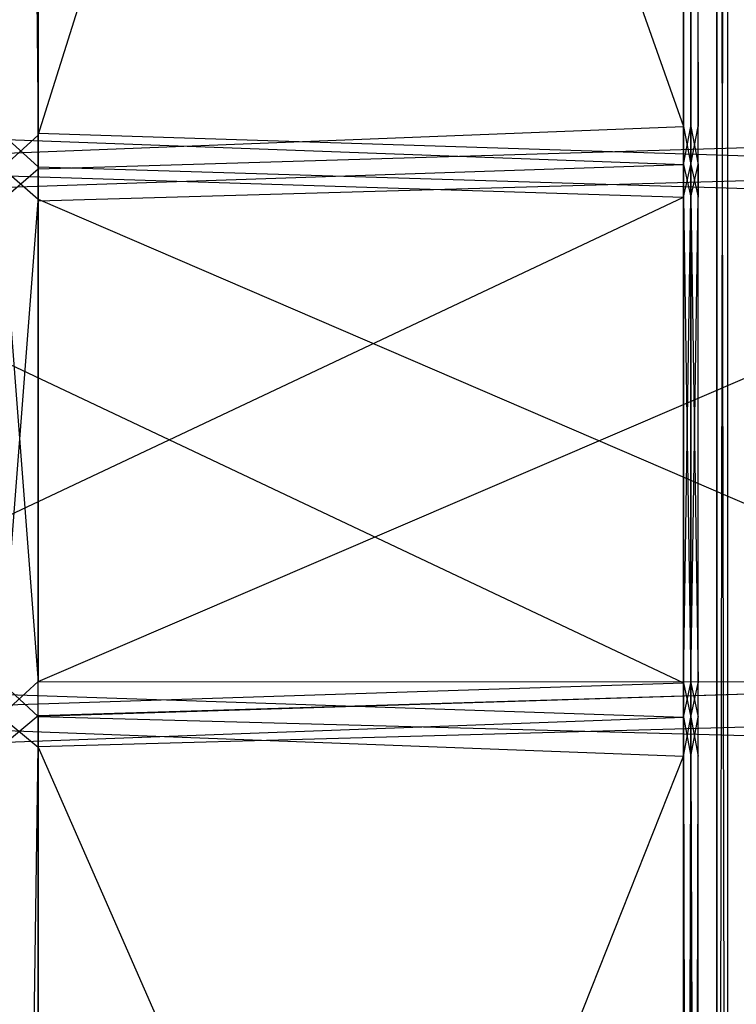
# Model space of a CAD drawing. Extents: x -0.418 to 0, y -0.27 to 0.
# Tile 74 of 89: x -0.049 to -0.024, y -0.169 to -0.135. Entities that reach past the tile are written whole.
import ezdxf

# ---------------------------------------------------------------- set-up
doc = ezdxf.new("R2010")
doc.units = 0
for name, color, linetype in [('L0_GLASB_DEN_0___REPLACEMTFOREM', 7, 'CONTINUOUS'), ('L10_KORPUS1_0___REPLACEMTFOREMP', 7, 'CONTINUOUS'), ('L12_REGALELEMENT_0___REPLACEMTF', 7, 'CONTINUOUS'), ('L1_KORPUS2_3___REPLACEMTFOREMPT', 7, 'CONTINUOUS'), ('L4_KORPUS2_0___REPLACEMTFOREMPT', 7, 'CONTINUOUS'), ('L9_KORPUS1_1___REPLACEMTFOREMPT', 7, 'CONTINUOUS')]:
    doc.layers.add(name, color=color, linetype=linetype)

msp = doc.modelspace()

# ---------------------------------------------------------------- linework, layer by layer
at = {"layer": 'L0_GLASB_DEN_0___REPLACEMTFOREM', "color": 8}
for points, invisible_edges in [([(-0.02466, -0.245162, 0.28287), (-0.208999, -0.038026, 0.28287), (-0.208999, -0.245162, 0.28287), (-0.02466, -0.245162, 0.28287)], 13), ([(-0.208999, -0.038026, 0.28287), (-0.02466, -0.245162, 0.28287), (-0.02466, -0.038026, 0.28287), (-0.208999, -0.038026, 0.28287)], 14), ([(-0.02466, -0.038026, 0.277838), (-0.208999, -0.245162, 0.277838), (-0.208999, -0.038026, 0.277838), (-0.02466, -0.038026, 0.277838)], 13), ([(-0.208999, -0.245162, 0.277838), (-0.02466, -0.038026, 0.277838), (-0.02466, -0.245162, 0.277838), (-0.208999, -0.245162, 0.277838)], 14), ([(-0.024288, -0.245162, 0.28287), (-0.02466, -0.038026, 0.28287), (-0.02466, -0.245162, 0.28287), (-0.024288, -0.245162, 0.28287)], 13), ([(-0.02466, -0.038026, 0.28287), (-0.024288, -0.245162, 0.28287), (-0.024288, -0.038026, 0.28287), (-0.02466, -0.038026, 0.28287)], 14), ([(-0.024288, -0.038026, 0.277838), (-0.02466, -0.245162, 0.277838), (-0.02466, -0.038026, 0.277838), (-0.024288, -0.038026, 0.277838)], 13), ([(-0.02466, -0.245162, 0.277838), (-0.024288, -0.038026, 0.277838), (-0.024288, -0.245162, 0.277838), (-0.02466, -0.245162, 0.277838)], 14), ([(-0.024288, -0.038026, 0.282724), (-0.024288, -0.245162, 0.28287), (-0.024288, -0.245162, 0.282724), (-0.024288, -0.038026, 0.282724)], 13), ([(-0.024288, -0.245162, 0.28287), (-0.024288, -0.038026, 0.282724), (-0.024288, -0.038026, 0.28287), (-0.024288, -0.245162, 0.28287)], 14), ([(-0.024288, -0.038026, 0.278067), (-0.024288, -0.245162, 0.282724), (-0.024288, -0.245162, 0.278067), (-0.024288, -0.038026, 0.278067)], 13), ([(-0.024288, -0.245162, 0.282724), (-0.024288, -0.038026, 0.278067), (-0.024288, -0.038026, 0.282724), (-0.024288, -0.245162, 0.282724)], 14), ([(-0.024288, -0.038026, 0.277838), (-0.024288, -0.245162, 0.278067), (-0.024288, -0.245162, 0.277838), (-0.024288, -0.038026, 0.277838)], 13), ([(-0.024288, -0.245162, 0.278067), (-0.024288, -0.038026, 0.277838), (-0.024288, -0.038026, 0.278067), (-0.024288, -0.245162, 0.278067)], 14)]:
    msp.add_3dface(points, dxfattribs=dict(at, invisible_edges=invisible_edges))
at = {"layer": 'L10_KORPUS1_0___REPLACEMTFOREMP', "color": 8}
for points, invisible_edges in [([(-0.00091, -0.001198), (-0.208999, -0.269192), (-0.208999, -0.001198), (-0.00091, -0.001198)], 13), ([(-0.208999, -0.269192), (-0.00091, -0.001198), (-0.000906, -0.269192), (-0.208999, -0.269192)], 10), ([(-0.000906, -0.269191, 0.007694), (-0.208999, -0.0012, 0.007694), (-0.208999, -0.269191, 0.007694), (-0.000906, -0.269191, 0.007694)], 13), ([(-0.208999, -0.0012, 0.007694), (-0.000906, -0.269191, 0.007694), (-0.00091, -0.0012, 0.007694), (-0.208999, -0.0012, 0.007694)], 10)]:
    msp.add_3dface(points, dxfattribs=dict(at, invisible_edges=invisible_edges))
at = {"layer": 'L12_REGALELEMENT_0___REPLACEMTF', "color": 40}
for points, invisible_edges in [([(-0.047932, -0.138888, 0.928212), (-0.049209, -0.016549, 0.928212), (-0.049209, -0.138886, 0.928212), (-0.047932, -0.138888, 0.928212)], 13), ([(-0.049209, -0.016549, 0.928212), (-0.047932, -0.138888, 0.928212), (-0.047932, -0.016549, 0.928212), (-0.049209, -0.016549, 0.928212)], 14), ([(-0.047932, -0.016549, 0.58825), (-0.049209, -0.138958, 0.58825), (-0.049209, -0.016549, 0.58825), (-0.047932, -0.016549, 0.58825)], 13), ([(-0.049209, -0.138958, 0.58825), (-0.047932, -0.016549, 0.58825), (-0.047932, -0.138958, 0.58825), (-0.049209, -0.138958, 0.58825)], 14), ([(-0.009553, -0.016549, 0.58825), (-0.047932, -0.138958, 0.58825), (-0.047932, -0.016549, 0.58825), (-0.009553, -0.016549, 0.58825)], 13), ([(-0.047932, -0.138958, 0.58825), (-0.009553, -0.016549, 0.58825), (-0.009553, -0.138958, 0.58825), (-0.047932, -0.138958, 0.58825)], 14), ([(-0.009553, -0.138958, 0.928212), (-0.047932, -0.016549, 0.928212), (-0.047932, -0.138888, 0.928212), (-0.009553, -0.138958, 0.928212)], 13), ([(-0.047932, -0.016549, 0.928212), (-0.009553, -0.138958, 0.928212), (-0.009553, -0.016549, 0.928212), (-0.047932, -0.016549, 0.928212)], 14), ([(-0.025808, -0.138666, 0.603384), (-0.061059, -0.038891, 0.603384), (-0.061059, -0.138666, 0.603384), (-0.025808, -0.138666, 0.603384)], 13), ([(-0.061059, -0.038891, 0.603384), (-0.025808, -0.138666, 0.603384), (-0.025808, -0.038891, 0.603384), (-0.061059, -0.038891, 0.603384)], 14), ([(-0.025808, -0.038891, 0.911455), (-0.061059, -0.138735, 0.911455), (-0.061059, -0.038891, 0.911455), (-0.025808, -0.038891, 0.911455)], 13), ([(-0.061059, -0.138735, 0.911455), (-0.025808, -0.038891, 0.911455), (-0.025808, -0.138666, 0.911455), (-0.061059, -0.138735, 0.911455)], 14), ([(-0.025552, -0.038891, 0.911455), (-0.025808, -0.138666, 0.911455), (-0.025808, -0.038891, 0.911455), (-0.025552, -0.038891, 0.911455)], 13), ([(-0.025808, -0.138666, 0.911455), (-0.025552, -0.038891, 0.911455), (-0.025552, -0.138666, 0.911455), (-0.025808, -0.138666, 0.911455)], 14), ([(-0.025552, -0.138666, 0.603384), (-0.025808, -0.038891, 0.603384), (-0.025808, -0.138666, 0.603384), (-0.025552, -0.138666, 0.603384)], 13), ([(-0.025808, -0.038891, 0.603384), (-0.025552, -0.138666, 0.603384), (-0.025552, -0.038891, 0.603384), (-0.025808, -0.038891, 0.603384)], 14), ([(-0.0253, -0.038891, 0.911455), (-0.025552, -0.138666, 0.911455), (-0.025552, -0.038891, 0.911455), (-0.0253, -0.038891, 0.911455)], 13), ([(-0.025552, -0.138666, 0.911455), (-0.0253, -0.038891, 0.911455), (-0.0253, -0.138666, 0.911455), (-0.025552, -0.138666, 0.911455)], 14), ([(-0.0253, -0.138666, 0.603384), (-0.025552, -0.038891, 0.603384), (-0.025552, -0.138666, 0.603384), (-0.0253, -0.138666, 0.603384)], 13), ([(-0.025552, -0.038891, 0.603384), (-0.0253, -0.138666, 0.603384), (-0.0253, -0.038891, 0.603384), (-0.025552, -0.038891, 0.603384)], 14), ([(-0.0253, -0.038891, 0.603707), (-0.0253, -0.138666, 0.603384), (-0.0253, -0.138666, 0.603707), (-0.0253, -0.038891, 0.603707)], 13), ([(-0.0253, -0.138666, 0.603384), (-0.0253, -0.038891, 0.603707), (-0.0253, -0.038891, 0.603384), (-0.0253, -0.138666, 0.603384)], 14), ([(-0.0253, -0.038891, 0.911455), (-0.0253, -0.138666, 0.911241), (-0.0253, -0.138666, 0.911455), (-0.0253, -0.038891, 0.911455)], 13), ([(-0.0253, -0.138666, 0.911241), (-0.0253, -0.038891, 0.911455), (-0.0253, -0.038891, 0.911241), (-0.0253, -0.138666, 0.911241)], 14), ([(-0.0253, -0.038891, 0.911241), (-0.0253, -0.138666, 0.603707), (-0.0253, -0.138666, 0.911241), (-0.0253, -0.038891, 0.911241)], 13), ([(-0.0253, -0.138666, 0.603707), (-0.0253, -0.038891, 0.911241), (-0.0253, -0.038891, 0.603707), (-0.0253, -0.138666, 0.603707)], 14), ([(-0.025808, -0.138666, 0.911455), (-0.061059, -0.140039, 0.911455), (-0.061059, -0.138735, 0.911455), (-0.025808, -0.138666, 0.911455)], 13), ([(-0.061059, -0.140039, 0.911455), (-0.025808, -0.138666, 0.911455), (-0.025808, -0.139969, 0.911455), (-0.061059, -0.140039, 0.911455)], 14), ([(-0.025808, -0.139969, 0.603384), (-0.061059, -0.138666, 0.603384), (-0.061059, -0.139969, 0.603384), (-0.025808, -0.139969, 0.603384)], 13), ([(-0.061059, -0.138666, 0.603384), (-0.025808, -0.139969, 0.603384), (-0.025808, -0.138666, 0.603384), (-0.061059, -0.138666, 0.603384)], 14), ([(-0.025552, -0.139969, 0.603384), (-0.025808, -0.138666, 0.603384), (-0.025808, -0.139969, 0.603384), (-0.025552, -0.139969, 0.603384)], 13), ([(-0.025808, -0.138666, 0.603384), (-0.025552, -0.139969, 0.603384), (-0.025552, -0.138666, 0.603384), (-0.025808, -0.138666, 0.603384)], 14), ([(-0.025552, -0.138666, 0.911455), (-0.025808, -0.139969, 0.911455), (-0.025808, -0.138666, 0.911455), (-0.025552, -0.138666, 0.911455)], 13), ([(-0.025808, -0.139969, 0.911455), (-0.025552, -0.138666, 0.911455), (-0.025552, -0.139969, 0.911455), (-0.025808, -0.139969, 0.911455)], 14), ([(-0.0253, -0.139969, 0.603384), (-0.025552, -0.138666, 0.603384), (-0.025552, -0.139969, 0.603384), (-0.0253, -0.139969, 0.603384)], 13), ([(-0.025552, -0.138666, 0.603384), (-0.0253, -0.139969, 0.603384), (-0.0253, -0.138666, 0.603384), (-0.025552, -0.138666, 0.603384)], 14), ([(-0.0253, -0.138666, 0.911455), (-0.025552, -0.139969, 0.911455), (-0.025552, -0.138666, 0.911455), (-0.0253, -0.138666, 0.911455)], 13), ([(-0.025552, -0.139969, 0.911455), (-0.0253, -0.138666, 0.911455), (-0.0253, -0.139969, 0.911455), (-0.025552, -0.139969, 0.911455)], 14), ([(-0.0253, -0.138666, 0.911241), (-0.0253, -0.139969, 0.603707), (-0.0253, -0.139969, 0.911241), (-0.0253, -0.138666, 0.911241)], 13), ([(-0.0253, -0.139969, 0.603707), (-0.0253, -0.138666, 0.911241), (-0.0253, -0.138666, 0.603707), (-0.0253, -0.139969, 0.603707)], 14), ([(-0.0253, -0.138666, 0.911455), (-0.0253, -0.139969, 0.911241), (-0.0253, -0.139969, 0.911455), (-0.0253, -0.138666, 0.911455)], 13), ([(-0.0253, -0.139969, 0.911241), (-0.0253, -0.138666, 0.911455), (-0.0253, -0.138666, 0.911241), (-0.0253, -0.139969, 0.911241)], 14), ([(-0.0253, -0.138666, 0.603707), (-0.0253, -0.139969, 0.603384), (-0.0253, -0.139969, 0.603707), (-0.0253, -0.138666, 0.603707)], 13), ([(-0.0253, -0.139969, 0.603384), (-0.0253, -0.138666, 0.603707), (-0.0253, -0.138666, 0.603384), (-0.0253, -0.139969, 0.603384)], 14), ([(-0.047932, -0.140044, 0.928212), (-0.049209, -0.138886, 0.928212), (-0.049209, -0.140041, 0.928212), (-0.047932, -0.140044, 0.928212)], 13), ([(-0.049209, -0.138886, 0.928212), (-0.047932, -0.140044, 0.928212), (-0.047932, -0.138888, 0.928212), (-0.049209, -0.138886, 0.928212)], 14), ([(-0.047932, -0.138958, 0.58825), (-0.049209, -0.140114, 0.58825), (-0.049209, -0.138958, 0.58825), (-0.047932, -0.138958, 0.58825)], 13), ([(-0.049209, -0.140114, 0.58825), (-0.047932, -0.138958, 0.58825), (-0.047932, -0.140114, 0.58825), (-0.049209, -0.140114, 0.58825)], 14), ([(-0.009553, -0.140114, 0.928212), (-0.047932, -0.138888, 0.928212), (-0.047932, -0.140044, 0.928212), (-0.009553, -0.140114, 0.928212)], 13), ([(-0.047932, -0.138888, 0.928212), (-0.009553, -0.140114, 0.928212), (-0.009553, -0.138958, 0.928212), (-0.047932, -0.138888, 0.928212)], 14), ([(-0.009553, -0.138958, 0.58825), (-0.047932, -0.140114, 0.58825), (-0.047932, -0.138958, 0.58825), (-0.009553, -0.138958, 0.58825)], 13), ([(-0.047932, -0.140114, 0.58825), (-0.009553, -0.138958, 0.58825), (-0.009553, -0.140114, 0.58825), (-0.047932, -0.140114, 0.58825)], 14), ([(-0.025808, -0.141078, 0.603384), (-0.061059, -0.139969, 0.603384), (-0.061059, -0.141078, 0.603384), (-0.025808, -0.141078, 0.603384)], 13), ([(-0.061059, -0.139969, 0.603384), (-0.025808, -0.141078, 0.603384), (-0.025808, -0.139969, 0.603384), (-0.061059, -0.139969, 0.603384)], 14), ([(-0.025808, -0.139969, 0.911455), (-0.061059, -0.141142, 0.911455), (-0.061059, -0.140039, 0.911455), (-0.025808, -0.139969, 0.911455)], 13), ([(-0.061059, -0.141142, 0.911455), (-0.025808, -0.139969, 0.911455), (-0.025808, -0.141078, 0.911455), (-0.061059, -0.141142, 0.911455)], 14), ([(-0.047932, -0.141147, 0.928212), (-0.049209, -0.140041, 0.928212), (-0.049209, -0.141145, 0.928212), (-0.047932, -0.141147, 0.928212)], 13), ([(-0.049209, -0.140041, 0.928212), (-0.047932, -0.141147, 0.928212), (-0.047932, -0.140044, 0.928212), (-0.049209, -0.140041, 0.928212)], 14), ([(-0.009553, -0.141211, 0.928212), (-0.047932, -0.140044, 0.928212), (-0.047932, -0.141147, 0.928212), (-0.009553, -0.141211, 0.928212)], 13), ([(-0.047932, -0.140044, 0.928212), (-0.009553, -0.141211, 0.928212), (-0.009553, -0.140114, 0.928212), (-0.047932, -0.140044, 0.928212)], 14), ([(-0.025552, -0.141078, 0.603384), (-0.025808, -0.139969, 0.603384), (-0.025808, -0.141078, 0.603384), (-0.025552, -0.141078, 0.603384)], 13), ([(-0.025808, -0.139969, 0.603384), (-0.025552, -0.141078, 0.603384), (-0.025552, -0.139969, 0.603384), (-0.025808, -0.139969, 0.603384)], 14), ([(-0.025552, -0.139969, 0.911455), (-0.025808, -0.141078, 0.911455), (-0.025808, -0.139969, 0.911455), (-0.025552, -0.139969, 0.911455)], 13), ([(-0.025808, -0.141078, 0.911455), (-0.025552, -0.139969, 0.911455), (-0.025552, -0.141078, 0.911455), (-0.025808, -0.141078, 0.911455)], 14), ([(-0.0253, -0.141078, 0.603384), (-0.025552, -0.139969, 0.603384), (-0.025552, -0.141078, 0.603384), (-0.0253, -0.141078, 0.603384)], 13), ([(-0.025552, -0.139969, 0.603384), (-0.0253, -0.141078, 0.603384), (-0.0253, -0.139969, 0.603384), (-0.025552, -0.139969, 0.603384)], 14), ([(-0.0253, -0.139969, 0.911455), (-0.025552, -0.141078, 0.911455), (-0.025552, -0.139969, 0.911455), (-0.0253, -0.139969, 0.911455)], 13), ([(-0.025552, -0.141078, 0.911455), (-0.0253, -0.139969, 0.911455), (-0.0253, -0.141078, 0.911455), (-0.025552, -0.141078, 0.911455)], 14), ([(-0.0253, -0.139969, 0.911241), (-0.0253, -0.141078, 0.603707), (-0.0253, -0.141078, 0.911241), (-0.0253, -0.139969, 0.911241)], 13), ([(-0.0253, -0.141078, 0.603707), (-0.0253, -0.139969, 0.911241), (-0.0253, -0.139969, 0.603707), (-0.0253, -0.141078, 0.603707)], 14), ([(-0.0253, -0.139969, 0.911455), (-0.0253, -0.141078, 0.911241), (-0.0253, -0.141078, 0.911455), (-0.0253, -0.139969, 0.911455)], 13), ([(-0.0253, -0.141078, 0.911241), (-0.0253, -0.139969, 0.911455), (-0.0253, -0.139969, 0.911241), (-0.0253, -0.141078, 0.911241)], 14), ([(-0.0253, -0.141078, 0.603707), (-0.0253, -0.139969, 0.603384), (-0.0253, -0.141078, 0.603384), (-0.0253, -0.141078, 0.603707)], 13), ([(-0.0253, -0.139969, 0.603384), (-0.0253, -0.141078, 0.603707), (-0.0253, -0.139969, 0.603707), (-0.0253, -0.139969, 0.603384)], 14), ([(-0.047932, -0.140114, 0.58825), (-0.049209, -0.141211, 0.58825), (-0.049209, -0.140114, 0.58825), (-0.047932, -0.140114, 0.58825)], 13), ([(-0.049209, -0.141211, 0.58825), (-0.047932, -0.140114, 0.58825), (-0.047932, -0.141211, 0.58825), (-0.049209, -0.141211, 0.58825)], 14), ([(-0.009553, -0.140114, 0.58825), (-0.047932, -0.141211, 0.58825), (-0.047932, -0.140114, 0.58825), (-0.009553, -0.140114, 0.58825)], 13), ([(-0.047932, -0.141211, 0.58825), (-0.009553, -0.140114, 0.58825), (-0.009553, -0.141211, 0.58825), (-0.047932, -0.141211, 0.58825)], 14), ([(-0.025808, -0.157731, 0.603384), (-0.061059, -0.141078, 0.603384), (-0.061059, -0.157731, 0.603384), (-0.025808, -0.157731, 0.603384)], 13), ([(-0.061059, -0.141078, 0.603384), (-0.025808, -0.157731, 0.603384), (-0.025808, -0.141078, 0.603384), (-0.061059, -0.141078, 0.603384)], 14), ([(-0.025808, -0.141078, 0.911455), (-0.061059, -0.157708, 0.911455), (-0.061059, -0.141142, 0.911455), (-0.025808, -0.141078, 0.911455)], 13), ([(-0.061059, -0.157708, 0.911455), (-0.025808, -0.141078, 0.911455), (-0.025808, -0.157731, 0.911455), (-0.061059, -0.157708, 0.911455)], 14), ([(-0.047932, -0.157707, 0.928212), (-0.049209, -0.141145, 0.928212), (-0.049209, -0.157708, 0.928212), (-0.047932, -0.157707, 0.928212)], 13), ([(-0.049209, -0.141145, 0.928212), (-0.047932, -0.157707, 0.928212), (-0.047932, -0.141147, 0.928212), (-0.049209, -0.141145, 0.928212)], 14), ([(-0.047932, -0.141211, 0.58825), (-0.049209, -0.157684, 0.58825), (-0.049209, -0.141211, 0.58825), (-0.047932, -0.141211, 0.58825)], 13), ([(-0.049209, -0.157684, 0.58825), (-0.047932, -0.141211, 0.58825), (-0.047932, -0.157684, 0.58825), (-0.049209, -0.157684, 0.58825)], 14), ([(-0.009553, -0.157684, 0.928212), (-0.047932, -0.141147, 0.928212), (-0.047932, -0.157707, 0.928212), (-0.009553, -0.157684, 0.928212)], 13), ([(-0.047932, -0.141147, 0.928212), (-0.009553, -0.157684, 0.928212), (-0.009553, -0.141211, 0.928212), (-0.047932, -0.141147, 0.928212)], 14), ([(-0.009553, -0.141211, 0.58825), (-0.047932, -0.157684, 0.58825), (-0.047932, -0.141211, 0.58825), (-0.009553, -0.141211, 0.58825)], 13), ([(-0.047932, -0.157684, 0.58825), (-0.009553, -0.141211, 0.58825), (-0.009553, -0.157684, 0.58825), (-0.047932, -0.157684, 0.58825)], 14), ([(-0.025552, -0.141078, 0.911455), (-0.025808, -0.157731, 0.911455), (-0.025808, -0.141078, 0.911455), (-0.025552, -0.141078, 0.911455)], 13), ([(-0.025808, -0.157731, 0.911455), (-0.025552, -0.141078, 0.911455), (-0.025552, -0.157731, 0.911455), (-0.025808, -0.157731, 0.911455)], 14), ([(-0.025552, -0.157731, 0.603384), (-0.025808, -0.141078, 0.603384), (-0.025808, -0.157731, 0.603384), (-0.025552, -0.157731, 0.603384)], 13), ([(-0.025808, -0.141078, 0.603384), (-0.025552, -0.157731, 0.603384), (-0.025552, -0.141078, 0.603384), (-0.025808, -0.141078, 0.603384)], 14), ([(-0.0253, -0.141078, 0.911455), (-0.025552, -0.157731, 0.911455), (-0.025552, -0.141078, 0.911455), (-0.0253, -0.141078, 0.911455)], 13), ([(-0.025552, -0.157731, 0.911455), (-0.0253, -0.141078, 0.911455), (-0.0253, -0.157731, 0.911455), (-0.025552, -0.157731, 0.911455)], 14), ([(-0.0253, -0.157731, 0.603384), (-0.025552, -0.141078, 0.603384), (-0.025552, -0.157731, 0.603384), (-0.0253, -0.157731, 0.603384)], 13), ([(-0.025552, -0.141078, 0.603384), (-0.0253, -0.157731, 0.603384), (-0.0253, -0.141078, 0.603384), (-0.025552, -0.141078, 0.603384)], 14), ([(-0.0253, -0.141078, 0.603707), (-0.0253, -0.157731, 0.603384), (-0.0253, -0.157731, 0.603707), (-0.0253, -0.141078, 0.603707)], 13), ([(-0.0253, -0.157731, 0.603384), (-0.0253, -0.141078, 0.603707), (-0.0253, -0.141078, 0.603384), (-0.0253, -0.157731, 0.603384)], 14), ([(-0.0253, -0.141078, 0.911455), (-0.0253, -0.157731, 0.911241), (-0.0253, -0.157731, 0.911455), (-0.0253, -0.141078, 0.911455)], 13), ([(-0.0253, -0.157731, 0.911241), (-0.0253, -0.141078, 0.911455), (-0.0253, -0.141078, 0.911241), (-0.0253, -0.157731, 0.911241)], 14), ([(-0.0253, -0.141078, 0.911241), (-0.0253, -0.157731, 0.603707), (-0.0253, -0.157731, 0.911241), (-0.0253, -0.141078, 0.911241)], 13), ([(-0.0253, -0.157731, 0.603707), (-0.0253, -0.141078, 0.911241), (-0.0253, -0.141078, 0.603707), (-0.0253, -0.157731, 0.603707)], 14), ([(-0.025808, -0.157731, 0.911455), (-0.061059, -0.158882, 0.911455), (-0.061059, -0.157708, 0.911455), (-0.025808, -0.157731, 0.911455)], 13), ([(-0.025808, -0.158911, 0.603384), (-0.061059, -0.157731, 0.603384), (-0.061059, -0.158911, 0.603384), (-0.025808, -0.158911, 0.603384)], 13), ([(-0.061059, -0.157731, 0.603384), (-0.025808, -0.158911, 0.603384), (-0.025808, -0.157731, 0.603384), (-0.061059, -0.157731, 0.603384)], 14), ([(-0.061059, -0.158882, 0.911455), (-0.025808, -0.157731, 0.911455), (-0.025808, -0.158911, 0.911455), (-0.061059, -0.158882, 0.911455)], 14), ([(-0.047932, -0.157684, 0.58825), (-0.049209, -0.158851, 0.58825), (-0.049209, -0.157684, 0.58825), (-0.047932, -0.157684, 0.58825)], 13), ([(-0.049209, -0.158851, 0.58825), (-0.047932, -0.157684, 0.58825), (-0.047932, -0.158851, 0.58825), (-0.049209, -0.158851, 0.58825)], 14), ([(-0.049209, -0.157708, 0.928212), (-0.047932, -0.15888, 0.928212), (-0.047932, -0.157707, 0.928212), (-0.049209, -0.157708, 0.928212)], 14), ([(-0.047932, -0.15888, 0.928212), (-0.049209, -0.157708, 0.928212), (-0.049209, -0.158881, 0.928212), (-0.047932, -0.15888, 0.928212)], 13), ([(-0.009553, -0.157684, 0.58825), (-0.047932, -0.158851, 0.58825), (-0.047932, -0.157684, 0.58825), (-0.009553, -0.157684, 0.58825)], 13), ([(-0.047932, -0.158851, 0.58825), (-0.009553, -0.157684, 0.58825), (-0.009553, -0.158851, 0.58825), (-0.047932, -0.158851, 0.58825)], 14), ([(-0.047932, -0.15888, 0.928212), (-0.009553, -0.157684, 0.928212), (-0.047932, -0.157707, 0.928212), (-0.047932, -0.15888, 0.928212)], 13), ([(-0.009553, -0.157684, 0.928212), (-0.047932, -0.15888, 0.928212), (-0.009553, -0.158851, 0.928212), (-0.009553, -0.157684, 0.928212)], 14), ([(-0.025552, -0.157731, 0.911455), (-0.025808, -0.158911, 0.911455), (-0.025808, -0.157731, 0.911455), (-0.025552, -0.157731, 0.911455)], 13), ([(-0.025808, -0.158911, 0.911455), (-0.025552, -0.157731, 0.911455), (-0.025552, -0.158911, 0.911455), (-0.025808, -0.158911, 0.911455)], 14), ([(-0.025552, -0.158911, 0.603384), (-0.025808, -0.157731, 0.603384), (-0.025808, -0.158911, 0.603384), (-0.025552, -0.158911, 0.603384)], 13), ([(-0.025808, -0.157731, 0.603384), (-0.025552, -0.158911, 0.603384), (-0.025552, -0.157731, 0.603384), (-0.025808, -0.157731, 0.603384)], 14), ([(-0.0253, -0.157731, 0.911455), (-0.025552, -0.158911, 0.911455), (-0.025552, -0.157731, 0.911455), (-0.0253, -0.157731, 0.911455)], 13), ([(-0.025552, -0.158911, 0.911455), (-0.0253, -0.157731, 0.911455), (-0.0253, -0.158911, 0.911455), (-0.025552, -0.158911, 0.911455)], 14), ([(-0.0253, -0.158911, 0.603384), (-0.025552, -0.157731, 0.603384), (-0.025552, -0.158911, 0.603384), (-0.0253, -0.158911, 0.603384)], 13), ([(-0.025552, -0.157731, 0.603384), (-0.0253, -0.158911, 0.603384), (-0.0253, -0.157731, 0.603384), (-0.025552, -0.157731, 0.603384)], 14), ([(-0.0253, -0.157731, 0.603707), (-0.0253, -0.158911, 0.603384), (-0.0253, -0.158911, 0.603707), (-0.0253, -0.157731, 0.603707)], 13), ([(-0.0253, -0.158911, 0.603384), (-0.0253, -0.157731, 0.603707), (-0.0253, -0.157731, 0.603384), (-0.0253, -0.158911, 0.603384)], 14), ([(-0.0253, -0.157731, 0.911455), (-0.0253, -0.158911, 0.911241), (-0.0253, -0.158911, 0.911455), (-0.0253, -0.157731, 0.911455)], 13), ([(-0.0253, -0.158911, 0.911241), (-0.0253, -0.157731, 0.911455), (-0.0253, -0.157731, 0.911241), (-0.0253, -0.158911, 0.911241)], 14), ([(-0.0253, -0.157731, 0.911241), (-0.0253, -0.158911, 0.603707), (-0.0253, -0.158911, 0.911241), (-0.0253, -0.157731, 0.911241)], 13), ([(-0.0253, -0.158911, 0.603707), (-0.0253, -0.157731, 0.911241), (-0.0253, -0.157731, 0.603707), (-0.0253, -0.158911, 0.603707)], 14), ([(-0.025808, -0.158911, 0.911455), (-0.061059, -0.160215, 0.911455), (-0.061059, -0.158882, 0.911455), (-0.025808, -0.158911, 0.911455)], 13), ([(-0.025808, -0.160244, 0.603384), (-0.061059, -0.158911, 0.603384), (-0.061059, -0.160244, 0.603384), (-0.025808, -0.160244, 0.603384)], 13), ([(-0.061059, -0.158911, 0.603384), (-0.025808, -0.160244, 0.603384), (-0.025808, -0.158911, 0.603384), (-0.061059, -0.158911, 0.603384)], 14), ([(-0.061059, -0.160215, 0.911455), (-0.025808, -0.158911, 0.911455), (-0.025808, -0.160244, 0.911455), (-0.061059, -0.160215, 0.911455)], 14), ([(-0.047932, -0.158851, 0.58825), (-0.049209, -0.159908, 0.58825), (-0.049209, -0.158851, 0.58825), (-0.047932, -0.158851, 0.58825)], 13), ([(-0.049209, -0.159908, 0.58825), (-0.047932, -0.158851, 0.58825), (-0.047932, -0.159908, 0.58825), (-0.049209, -0.159908, 0.58825)], 14), ([(-0.049209, -0.158881, 0.928212), (-0.047932, -0.159936, 0.928212), (-0.047932, -0.15888, 0.928212), (-0.049209, -0.158881, 0.928212)], 14), ([(-0.047932, -0.159936, 0.928212), (-0.049209, -0.158881, 0.928212), (-0.049209, -0.159937, 0.928212), (-0.047932, -0.159936, 0.928212)], 13), ([(-0.009553, -0.158851, 0.58825), (-0.047932, -0.159908, 0.58825), (-0.047932, -0.158851, 0.58825), (-0.009553, -0.158851, 0.58825)], 13), ([(-0.047932, -0.159908, 0.58825), (-0.009553, -0.158851, 0.58825), (-0.009553, -0.159908, 0.58825), (-0.047932, -0.159908, 0.58825)], 14), ([(-0.047932, -0.15888, 0.928212), (-0.009553, -0.159908, 0.928212), (-0.009553, -0.158851, 0.928212), (-0.047932, -0.15888, 0.928212)], 14), ([(-0.009553, -0.159908, 0.928212), (-0.047932, -0.15888, 0.928212), (-0.047932, -0.159936, 0.928212), (-0.009553, -0.159908, 0.928212)], 13), ([(-0.025552, -0.160244, 0.603384), (-0.025808, -0.158911, 0.603384), (-0.025808, -0.160244, 0.603384), (-0.025552, -0.160244, 0.603384)], 13), ([(-0.025808, -0.158911, 0.603384), (-0.025552, -0.160244, 0.603384), (-0.025552, -0.158911, 0.603384), (-0.025808, -0.158911, 0.603384)], 14), ([(-0.025552, -0.158911, 0.911455), (-0.025808, -0.160244, 0.911455), (-0.025808, -0.158911, 0.911455), (-0.025552, -0.158911, 0.911455)], 13), ([(-0.025808, -0.160244, 0.911455), (-0.025552, -0.158911, 0.911455), (-0.025552, -0.160244, 0.911455), (-0.025808, -0.160244, 0.911455)], 14), ([(-0.0253, -0.160244, 0.603384), (-0.025552, -0.158911, 0.603384), (-0.025552, -0.160244, 0.603384), (-0.0253, -0.160244, 0.603384)], 13), ([(-0.025552, -0.158911, 0.603384), (-0.0253, -0.160244, 0.603384), (-0.0253, -0.158911, 0.603384), (-0.025552, -0.158911, 0.603384)], 14), ([(-0.0253, -0.158911, 0.911455), (-0.025552, -0.160244, 0.911455), (-0.025552, -0.158911, 0.911455), (-0.0253, -0.158911, 0.911455)], 13), ([(-0.025552, -0.160244, 0.911455), (-0.0253, -0.158911, 0.911455), (-0.0253, -0.160244, 0.911455), (-0.025552, -0.160244, 0.911455)], 14), ([(-0.0253, -0.158911, 0.911241), (-0.0253, -0.160244, 0.603707), (-0.0253, -0.160244, 0.911241), (-0.0253, -0.158911, 0.911241)], 13), ([(-0.0253, -0.160244, 0.603707), (-0.0253, -0.158911, 0.911241), (-0.0253, -0.158911, 0.603707), (-0.0253, -0.160244, 0.603707)], 14), ([(-0.0253, -0.158911, 0.911455), (-0.0253, -0.160244, 0.911241), (-0.0253, -0.160244, 0.911455), (-0.0253, -0.158911, 0.911455)], 13), ([(-0.0253, -0.160244, 0.911241), (-0.0253, -0.158911, 0.911455), (-0.0253, -0.158911, 0.911241), (-0.0253, -0.160244, 0.911241)], 14), ([(-0.0253, -0.158911, 0.603707), (-0.0253, -0.160244, 0.603384), (-0.0253, -0.160244, 0.603707), (-0.0253, -0.158911, 0.603707)], 13), ([(-0.0253, -0.160244, 0.603384), (-0.0253, -0.158911, 0.603707), (-0.0253, -0.158911, 0.603384), (-0.0253, -0.160244, 0.603384)], 14), ([(-0.047932, -0.159908, 0.58825), (-0.049209, -0.247549, 0.58825), (-0.049209, -0.159908, 0.58825), (-0.047932, -0.159908, 0.58825)], 13), ([(-0.049209, -0.247549, 0.58825), (-0.047932, -0.159908, 0.58825), (-0.047932, -0.247549, 0.58825), (-0.049209, -0.247549, 0.58825)], 14), ([(-0.049209, -0.159937, 0.928212), (-0.047932, -0.247549, 0.928212), (-0.047932, -0.159936, 0.928212), (-0.049209, -0.159937, 0.928212)], 14), ([(-0.047932, -0.247549, 0.928212), (-0.049209, -0.159937, 0.928212), (-0.049209, -0.247549, 0.928212), (-0.047932, -0.247549, 0.928212)], 13), ([(-0.009553, -0.159908, 0.58825), (-0.047932, -0.247549, 0.58825), (-0.047932, -0.159908, 0.58825), (-0.009553, -0.159908, 0.58825)], 13), ([(-0.047932, -0.247549, 0.58825), (-0.009553, -0.159908, 0.58825), (-0.009553, -0.247549, 0.58825), (-0.047932, -0.247549, 0.58825)], 14), ([(-0.047932, -0.159936, 0.928212), (-0.009553, -0.247549, 0.928212), (-0.009553, -0.159908, 0.928212), (-0.047932, -0.159936, 0.928212)], 14), ([(-0.009553, -0.247549, 0.928212), (-0.047932, -0.159936, 0.928212), (-0.047932, -0.247549, 0.928212), (-0.009553, -0.247549, 0.928212)], 13), ([(-0.025808, -0.160244, 0.911455), (-0.061059, -0.248975, 0.911455), (-0.061059, -0.160215, 0.911455), (-0.025808, -0.160244, 0.911455)], 13), ([(-0.061059, -0.248975, 0.911455), (-0.025808, -0.160244, 0.911455), (-0.025808, -0.248975, 0.911455), (-0.061059, -0.248975, 0.911455)], 14), ([(-0.025808, -0.248975, 0.603384), (-0.061059, -0.160244, 0.603384), (-0.061059, -0.248975, 0.603384), (-0.025808, -0.248975, 0.603384)], 13), ([(-0.061059, -0.160244, 0.603384), (-0.025808, -0.248975, 0.603384), (-0.025808, -0.160244, 0.603384), (-0.061059, -0.160244, 0.603384)], 14), ([(-0.025552, -0.160244, 0.911455), (-0.025808, -0.248975, 0.911455), (-0.025808, -0.160244, 0.911455), (-0.025552, -0.160244, 0.911455)], 13), ([(-0.025808, -0.248975, 0.911455), (-0.025552, -0.160244, 0.911455), (-0.025552, -0.248975, 0.911455), (-0.025808, -0.248975, 0.911455)], 14), ([(-0.025552, -0.248975, 0.603384), (-0.025808, -0.160244, 0.603384), (-0.025808, -0.248975, 0.603384), (-0.025552, -0.248975, 0.603384)], 13), ([(-0.025808, -0.160244, 0.603384), (-0.025552, -0.248975, 0.603384), (-0.025552, -0.160244, 0.603384), (-0.025808, -0.160244, 0.603384)], 14), ([(-0.0253, -0.160244, 0.911455), (-0.025552, -0.248975, 0.911455), (-0.025552, -0.160244, 0.911455), (-0.0253, -0.160244, 0.911455)], 13), ([(-0.025552, -0.248975, 0.911455), (-0.0253, -0.160244, 0.911455), (-0.0253, -0.248975, 0.911455), (-0.025552, -0.248975, 0.911455)], 14), ([(-0.0253, -0.248975, 0.603384), (-0.025552, -0.160244, 0.603384), (-0.025552, -0.248975, 0.603384), (-0.0253, -0.248975, 0.603384)], 13), ([(-0.025552, -0.160244, 0.603384), (-0.0253, -0.248975, 0.603384), (-0.0253, -0.160244, 0.603384), (-0.025552, -0.160244, 0.603384)], 14), ([(-0.0253, -0.160244, 0.603707), (-0.0253, -0.248975, 0.603384), (-0.0253, -0.248975, 0.603707), (-0.0253, -0.160244, 0.603707)], 13), ([(-0.0253, -0.248975, 0.603384), (-0.0253, -0.160244, 0.603707), (-0.0253, -0.160244, 0.603384), (-0.0253, -0.248975, 0.603384)], 14), ([(-0.0253, -0.160244, 0.911455), (-0.0253, -0.248975, 0.911241), (-0.0253, -0.248975, 0.911455), (-0.0253, -0.160244, 0.911455)], 13), ([(-0.0253, -0.248975, 0.911241), (-0.0253, -0.160244, 0.911455), (-0.0253, -0.160244, 0.911241), (-0.0253, -0.248975, 0.911241)], 14), ([(-0.0253, -0.160244, 0.911241), (-0.0253, -0.248975, 0.603707), (-0.0253, -0.248975, 0.911241), (-0.0253, -0.160244, 0.911241)], 13), ([(-0.0253, -0.248975, 0.603707), (-0.0253, -0.160244, 0.911241), (-0.0253, -0.160244, 0.603707), (-0.0253, -0.248975, 0.603707)], 14)]:
    msp.add_3dface(points, dxfattribs=dict(at, invisible_edges=invisible_edges))
at = {"layer": 'L1_KORPUS2_3___REPLACEMTFOREMPT', "color": 250}
for points, invisible_edges in [([(-0.023385, -0.009032, 0.00687), (-0.143742, -0.249334, 0.00687), (-0.143742, -0.009032, 0.00687), (-0.023385, -0.009032, 0.00687)], 13), ([(-0.143742, -0.249334, 0.00687), (-0.023385, -0.009032, 0.00687), (-0.023385, -0.249334, 0.00687), (-0.143742, -0.249334, 0.00687)], 14), ([(-0.023385, -0.249334, 0.024326), (-0.143742, -0.009032, 0.024326), (-0.143742, -0.249334, 0.024326), (-0.023385, -0.249334, 0.024326)], 13), ([(-0.143742, -0.009032, 0.024326), (-0.023385, -0.249334, 0.024326), (-0.023385, -0.009032, 0.024326), (-0.143742, -0.009032, 0.024326)], 14)]:
    msp.add_3dface(points, dxfattribs=dict(at, invisible_edges=invisible_edges))
at = {"layer": 'L4_KORPUS2_0___REPLACEMTFOREMPT', "color": 250}
for points, invisible_edges in [([(-0.00966, -0.249555, 0.588239), (-0.208999, -0.000454, 0.588239), (-0.208999, -0.249555, 0.588239), (-0.00966, -0.249555, 0.588239)], 13), ([(-0.208999, -0.000454, 0.588239), (-0.00966, -0.249555, 0.588239), (-0.00966, -0.000454, 0.588239), (-0.208999, -0.000454, 0.588239)], 14), ([(-0.00966, -0.000454, 0.572863), (-0.208999, -0.249555, 0.572863), (-0.208999, -0.000454, 0.572863), (-0.00966, -0.000454, 0.572863)], 13), ([(-0.208999, -0.249555, 0.572863), (-0.00966, -0.000454, 0.572863), (-0.00966, -0.249555, 0.572863), (-0.208999, -0.249555, 0.572863)], 14)]:
    msp.add_3dface(points, dxfattribs=dict(at, invisible_edges=invisible_edges))
at = {"layer": 'L9_KORPUS1_1___REPLACEMTFOREMPT', "color": 8}
for points, invisible_edges in [([(-0.000906, -0.269192, 0.936), (-0.208999, -0.001198, 0.936), (-0.208999, -0.269192, 0.936), (-0.000906, -0.269192, 0.936)], 13), ([(-0.208999, -0.001198, 0.936), (-0.000906, -0.269192, 0.936), (-0.00091, -0.001198, 0.936), (-0.208999, -0.001198, 0.936)], 10), ([(-0.00091, -0.0012, 0.928306), (-0.208999, -0.269191, 0.928306), (-0.208999, -0.0012, 0.928306), (-0.00091, -0.0012, 0.928306)], 13), ([(-0.208999, -0.269191, 0.928306), (-0.00091, -0.0012, 0.928306), (-0.000906, -0.269191, 0.928306), (-0.208999, -0.269191, 0.928306)], 10)]:
    msp.add_3dface(points, dxfattribs=dict(at, invisible_edges=invisible_edges))

doc.saveas('drawing.dxf')
